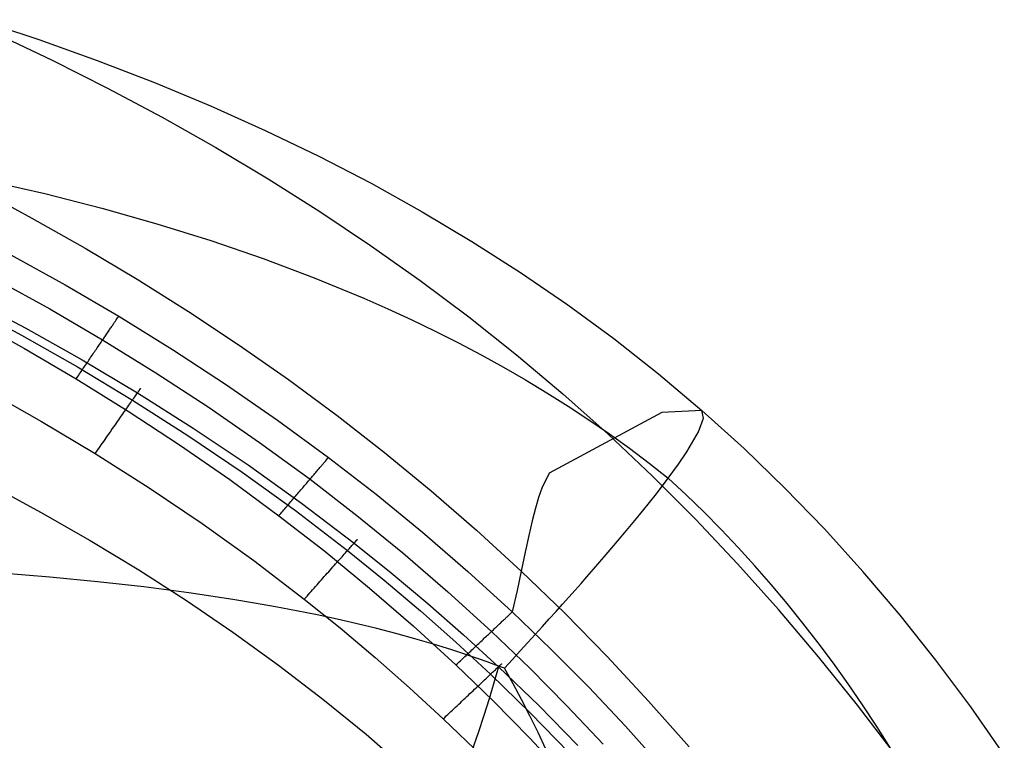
# Model space of a CAD drawing. Extents: x -353 to 1161, y -766 to 145.
# Tile 74 of 74: x 1046 to 1103, y 76 to 118. Entities that reach past the tile are written whole.
import ezdxf

# ---------------------------------------------------------------- set-up
doc = ezdxf.new("R2010")
doc.units = 0
doc.layers.add('DEFAULT', color=7, linetype='CONTINUOUS')

msp = doc.modelspace()

# ---------------------------------------------------------------- linework, layer by layer
at = {"layer": 'DEFAULT'}
for p, q in [((1043.242, 117.941, 420.777), (1046.736, 116.782, 422.911)), ((1044.202, 117.143, 252.593), (1047.509, 115.572, 253.327)), ((1046.736, 116.782, 422.911), (1050.161, 115.555, 424.99)), ((1047.509, 115.572, 253.327), (1050.762, 113.935, 254.045)), ((1050.161, 115.555, 424.99), (1053.515, 114.258, 427.016)), ((1050.762, 113.935, 254.045), (1053.961, 112.231, 254.749)), ((1053.515, 114.258, 427.016), (1056.799, 112.89, 428.988)), ((1056.799, 112.89, 428.988), (1060.01, 111.45, 430.908)), ((1053.961, 112.231, 254.749), (1057.104, 110.457, 255.436)), ((1060.01, 111.45, 430.908), (1063.15, 109.936, 432.775)), ((1057.104, 110.457, 255.436), (1060.19, 108.614, 256.107)), ((1063.15, 109.936, 432.775), (1066.217, 108.348, 434.592)), ((1060.19, 108.614, 256.107), (1063.219, 106.699, 256.76)), ((1043.159, 108.009, 91.409), (1046.326, 106.312, 91.409)), ((1043.691, 108.527, 500.947), (1047.096, 107.742, 503.407)), ((1066.217, 108.348, 434.592), (1069.21, 106.684, 436.357)), ((1047.096, 107.742, 503.407), (1050.42, 106.891, 505.768)), ((1050.42, 106.891, 505.768), (1053.661, 105.975, 508.026)), ((1046.326, 106.312, 91.409), (1049.443, 104.55, 91.409)), ((1063.219, 106.699, 256.76), (1066.189, 104.711, 257.396)), ((1069.21, 106.684, 436.357), (1072.13, 104.943, 438.073)), ((1053.661, 105.975, 508.026), (1056.82, 104.99, 510.18)), ((1049.443, 104.55, 91.409), (1052.507, 102.723, 91.409)), ((1056.82, 104.99, 510.18), (1059.894, 103.935, 512.228)), ((1066.189, 104.711, 257.396), (1069.099, 102.649, 258.014)), ((1072.13, 104.943, 438.073), (1074.976, 103.124, 439.74)), ((1045.094, 104.148, 80.23), (1048.278, 102.389, 80.252)), ((1059.894, 103.935, 512.228), (1062.884, 102.81, 514.167)), ((1062.884, 102.81, 514.167), (1065.787, 101.612, 515.995)), ((1074.976, 103.124, 439.74), (1077.747, 101.224, 441.358)), ((1044.224, 102.719, 77.291), (1047.373, 100.98, 77.298)), ((1048.278, 102.389, 80.252), (1051.419, 100.554, 80.274)), ((1052.507, 102.723, 91.409), (1055.517, 100.83, 91.409)), ((1069.099, 102.649, 258.014), (1071.948, 100.512, 258.612)), ((1042.619, 101.629, 68.229), (1045.967, 99.856, 68.257)), ((1065.787, 101.612, 515.995), (1067.207, 100.985, 516.867)), ((1042.384, 101.227, 73.624), (1045.713, 99.447, 73.636)), ((1077.747, 101.224, 441.358), (1080.444, 99.243, 442.929)), ((1047.373, 100.98, 77.298), (1050.478, 99.17, 77.305)), ((1051.317, 100.405, 79.657), (1051.355, 100.46, 79.862)), ((1051.355, 100.46, 79.862), (1051.389, 100.51, 80.068)), ((1051.389, 100.51, 80.068), (1051.419, 100.554, 80.274)), ((1051.419, 100.554, 80.274), (1054.578, 98.604, 80.298)), ((1055.517, 100.83, 91.409), (1058.473, 98.869, 91.409)), ((1067.207, 100.985, 516.867), (1068.604, 100.34, 517.711)), ((1071.948, 100.512, 258.612), (1074.735, 98.297, 259.191)), ((1042.8, 100.38, 76.166), (1045.886, 98.668, 76.166)), ((1050.941, 99.852, 78.287), (1050.974, 99.901, 78.379)), ((1050.974, 99.901, 78.379), (1051.007, 99.948, 78.472)), ((1051.007, 99.948, 78.472), (1051.038, 99.994, 78.566)), ((1051.038, 99.994, 78.566), (1051.068, 100.038, 78.661)), ((1051.068, 100.038, 78.661), (1051.097, 100.082, 78.757)), ((1051.097, 100.082, 78.757), (1051.126, 100.123, 78.854)), ((1051.126, 100.123, 78.854), (1051.153, 100.164, 78.952)), ((1051.153, 100.164, 78.952), (1051.179, 100.202, 79.051)), ((1051.179, 100.202, 79.051), (1051.229, 100.276, 79.251)), ((1051.229, 100.276, 79.251), (1051.275, 100.343, 79.453)), ((1051.275, 100.343, 79.453), (1051.317, 100.405, 79.657)), ((1068.604, 100.34, 517.711), (1069.98, 99.675, 518.526)), ((1045.713, 99.447, 73.636), (1048.996, 97.586, 73.648)), ((1045.967, 99.856, 68.257), (1049.269, 98.002, 68.285)), ((1050.563, 99.295, 77.451), (1050.604, 99.356, 77.527)), ((1050.604, 99.356, 77.527), (1050.645, 99.416, 77.605)), ((1050.645, 99.416, 77.605), (1050.685, 99.474, 77.685)), ((1050.685, 99.474, 77.685), (1050.724, 99.532, 77.766)), ((1050.724, 99.532, 77.766), (1050.762, 99.589, 77.849)), ((1050.762, 99.589, 77.849), (1050.8, 99.644, 77.934)), ((1050.8, 99.644, 77.934), (1050.837, 99.698, 78.02)), ((1050.837, 99.698, 78.02), (1050.872, 99.75, 78.108)), ((1050.872, 99.75, 78.108), (1050.907, 99.802, 78.197)), ((1050.907, 99.802, 78.197), (1050.941, 99.852, 78.287)), ((1069.98, 99.675, 518.526), (1071.334, 98.992, 519.313)), ((1050.161, 98.703, 76.858), (1050.208, 98.772, 76.915)), ((1050.208, 98.772, 76.915), (1050.254, 98.841, 76.975)), ((1050.254, 98.841, 76.975), (1050.3, 98.908, 77.037)), ((1050.3, 98.908, 77.037), (1050.345, 98.975, 77.101)), ((1050.345, 98.975, 77.101), (1050.39, 99.041, 77.167)), ((1050.39, 99.041, 77.167), (1050.434, 99.106, 77.235)), ((1050.434, 99.106, 77.235), (1050.478, 99.17, 77.305)), ((1050.478, 99.17, 77.305), (1050.521, 99.233, 77.377)), ((1050.478, 99.17, 77.305), (1053.6, 97.244, 77.312)), ((1050.521, 99.233, 77.377), (1050.563, 99.295, 77.451)), ((1058.473, 98.869, 91.409), (1061.374, 96.839, 91.409)), ((1071.334, 98.992, 519.313), (1072.666, 98.289, 520.07)), ((1080.444, 99.243, 442.929), (1083.066, 97.179, 444.453)), ((1045.886, 98.668, 76.166), (1048.926, 96.887, 76.166)), ((1049.772, 98.132, 76.48), (1049.822, 98.205, 76.519)), ((1049.822, 98.205, 76.519), (1049.871, 98.277, 76.56)), ((1049.871, 98.277, 76.56), (1049.92, 98.349, 76.604)), ((1049.92, 98.349, 76.604), (1049.969, 98.421, 76.65)), ((1049.969, 98.421, 76.65), (1050.018, 98.493, 76.699)), ((1050.018, 98.493, 76.699), (1050.066, 98.563, 76.749)), ((1050.066, 98.563, 76.749), (1050.114, 98.634, 76.802)), ((1050.114, 98.634, 76.802), (1050.161, 98.703, 76.858)), ((1054.578, 98.604, 80.298), (1057.684, 96.574, 80.322)), ((1072.666, 98.289, 520.07), (1073.975, 97.567, 520.797)), ((1074.735, 98.297, 259.191), (1077.459, 96.005, 259.75)), ((1048.996, 97.586, 73.648), (1052.227, 95.642, 73.661)), ((1049.269, 98.002, 68.285), (1052.521, 96.064, 68.313)), ((1049.372, 97.542, 76.251), (1049.422, 97.616, 76.272)), ((1049.422, 97.616, 76.272), (1049.472, 97.69, 76.295)), ((1049.472, 97.69, 76.295), (1049.522, 97.764, 76.32)), ((1049.522, 97.764, 76.32), (1049.573, 97.838, 76.347)), ((1049.573, 97.838, 76.347), (1049.623, 97.911, 76.377)), ((1049.623, 97.911, 76.377), (1049.673, 97.985, 76.409)), ((1049.673, 97.985, 76.409), (1049.723, 98.058, 76.443)), ((1049.723, 98.058, 76.443), (1049.772, 98.132, 76.48)), ((1048.975, 96.958, 76.167), (1049.024, 97.03, 76.17)), ((1049.024, 97.03, 76.17), (1049.073, 97.102, 76.175)), ((1049.073, 97.102, 76.175), (1049.123, 97.175, 76.182)), ((1049.123, 97.175, 76.182), (1049.172, 97.248, 76.192)), ((1049.172, 97.248, 76.192), (1049.222, 97.321, 76.203)), ((1049.222, 97.321, 76.203), (1049.272, 97.395, 76.217)), ((1049.272, 97.395, 76.217), (1049.322, 97.468, 76.233)), ((1049.322, 97.468, 76.233), (1049.372, 97.542, 76.251)), ((1053.6, 97.244, 77.312), (1056.67, 95.241, 77.32)), ((1073.975, 97.567, 520.797), (1075.263, 96.824, 521.496)), ((1083.066, 97.179, 444.453), (1085.613, 95.032, 445.932)), ((1048.926, 96.887, 76.166), (1048.975, 96.958, 76.167)), ((1048.926, 96.887, 76.166), (1051.982, 94.993, 76.166)), ((1057.684, 96.574, 80.322), (1060.733, 94.465, 80.347)), ((1061.374, 96.839, 91.409), (1064.219, 94.739, 91.409)), ((1075.263, 96.824, 521.496), (1076.527, 96.063, 522.164)), ((1043.703, 96.197, 76.166), (1046.9, 94.392, 76.166)), ((1052.321, 95.777, 73.341), (1052.364, 95.839, 73.176)), ((1052.364, 95.839, 73.176), (1052.405, 95.898, 73.009)), ((1052.405, 95.898, 73.009), (1052.443, 95.952, 72.839)), ((1052.443, 95.952, 72.839), (1052.478, 96.003, 72.667)), ((1052.478, 96.003, 72.667), (1052.511, 96.05, 72.493)), ((1052.511, 96.05, 72.493), (1052.541, 96.094, 72.318)), ((1052.544, 96.098, 68.454), (1052.521, 96.064, 68.313)), ((1052.521, 96.064, 68.313), (1055.791, 93.995, 68.343)), ((1052.541, 96.094, 72.318), (1052.568, 96.133, 72.141)), ((1052.566, 96.13, 68.598), (1052.544, 96.098, 68.454)), ((1052.587, 96.16, 68.745), (1052.566, 96.13, 68.598)), ((1052.568, 96.133, 72.141), (1052.593, 96.168, 71.964)), ((1052.606, 96.188, 68.895), (1052.587, 96.16, 68.745)), ((1052.593, 96.168, 71.964), (1052.615, 96.2, 71.785)), ((1052.624, 96.213, 69.049), (1052.606, 96.188, 68.895)), ((1052.615, 96.2, 71.785), (1052.634, 96.227, 71.607)), ((1052.64, 96.235, 69.205), (1052.624, 96.213, 69.049)), ((1052.634, 96.227, 71.607), (1052.65, 96.251, 71.428)), ((1052.654, 96.255, 69.363), (1052.64, 96.235, 69.205)), ((1052.65, 96.251, 71.428), (1052.664, 96.271, 71.249)), ((1052.666, 96.273, 69.525), (1052.654, 96.255, 69.363)), ((1052.664, 96.271, 71.249), (1052.675, 96.287, 71.071)), ((1052.676, 96.287, 69.689), (1052.666, 96.273, 69.525)), ((1052.675, 96.287, 71.071), (1052.684, 96.299, 70.893)), ((1052.684, 96.299, 69.855), (1052.676, 96.287, 69.689)), ((1052.684, 96.299, 70.893), (1052.69, 96.307, 70.717)), ((1052.69, 96.307, 70.024), (1052.684, 96.299, 69.855)), ((1052.69, 96.307, 70.717), (1052.693, 96.313, 70.541)), ((1052.693, 96.312, 70.195), (1052.69, 96.307, 70.024)), ((1052.693, 96.313, 70.541), (1052.694, 96.314, 70.367)), ((1052.694, 96.314, 70.367), (1052.693, 96.312, 70.195)), ((1076.527, 96.063, 522.164), (1077.77, 95.281, 522.802)), ((1077.459, 96.005, 259.75), (1080.118, 93.633, 260.288)), ((1051.953, 95.248, 74.394), (1052.012, 95.333, 74.256)), ((1052.012, 95.333, 74.256), (1052.069, 95.415, 74.113)), ((1052.069, 95.415, 74.113), (1052.124, 95.494, 73.967)), ((1052.124, 95.494, 73.967), (1052.176, 95.57, 73.816)), ((1052.176, 95.57, 73.816), (1052.227, 95.642, 73.661)), ((1052.227, 95.642, 73.661), (1052.275, 95.711, 73.502)), ((1052.227, 95.642, 73.661), (1055.476, 93.568, 73.674)), ((1052.275, 95.711, 73.502), (1052.321, 95.777, 73.341)), ((1077.77, 95.281, 522.802), (1078.99, 94.478, 523.41)), ((1051.494, 94.589, 75.224), (1051.564, 94.689, 75.121)), ((1051.564, 94.689, 75.121), (1051.632, 94.787, 75.013)), ((1051.632, 94.787, 75.013), (1051.699, 94.884, 74.899)), ((1051.699, 94.884, 74.899), (1051.765, 94.978, 74.781)), ((1051.765, 94.978, 74.781), (1051.829, 95.071, 74.657)), ((1051.829, 95.071, 74.657), (1051.892, 95.161, 74.528)), ((1051.892, 95.161, 74.528), (1051.953, 95.248, 74.394)), ((1051.982, 94.993, 76.166), (1054.984, 93.025, 76.166)), ((1056.67, 95.241, 77.32), (1059.683, 93.161, 77.328)), ((1064.219, 94.739, 91.409), (1067.007, 92.568, 91.409)), ((1083.273, 94.921, 349.15), (1076.662, 91.359, 148.707)), ((1085.613, 95.032, 445.932), (1083.273, 94.921, 349.15)), ((1085.712, 94.582, 468.502), (1085.613, 95.032, 445.932)), ((1088.084, 92.799, 447.366), (1085.613, 95.032, 445.932)), ((1046.9, 94.392, 76.166), (1050.046, 92.508, 76.166)), ((1051.133, 94.071, 75.655), (1051.207, 94.176, 75.58)), ((1051.207, 94.176, 75.58), (1051.28, 94.281, 75.499)), ((1051.28, 94.281, 75.499), (1051.352, 94.385, 75.413)), ((1051.352, 94.385, 75.413), (1051.423, 94.487, 75.321)), ((1051.423, 94.487, 75.321), (1051.494, 94.589, 75.224)), ((1060.733, 94.465, 80.347), (1063.722, 92.277, 80.372)), ((1078.99, 94.478, 523.41), (1080.187, 93.656, 523.987)), ((1085.417, 93.772, 489.255), (1085.712, 94.582, 468.502)), ((1050.689, 93.432, 75.993), (1050.763, 93.539, 75.95)), ((1050.763, 93.539, 75.95), (1050.837, 93.645, 75.901)), ((1050.837, 93.645, 75.901), (1050.874, 93.698, 75.875)), ((1050.874, 93.698, 75.875), (1050.912, 93.752, 75.848)), ((1050.912, 93.752, 75.848), (1050.949, 93.805, 75.819)), ((1050.949, 93.805, 75.819), (1050.986, 93.858, 75.789)), ((1050.986, 93.858, 75.789), (1051.06, 93.965, 75.725)), ((1051.06, 93.965, 75.725), (1051.133, 94.071, 75.655)), ((1055.476, 93.568, 73.674), (1058.662, 91.406, 73.687)), ((1055.791, 93.995, 68.343), (1059.001, 91.837, 68.373)), ((1082.713, 91.181, 260.805), (1080.118, 93.633, 260.288)), ((1080.187, 93.656, 523.987), (1081.362, 92.812, 524.533)), ((1084.728, 92.6, 508.249), (1085.417, 93.772, 489.255)), ((1050.325, 92.909, 76.134), (1050.397, 93.012, 76.115)), ((1050.397, 93.012, 76.115), (1050.469, 93.116, 76.091)), ((1050.469, 93.116, 76.091), (1050.542, 93.221, 76.063)), ((1050.542, 93.221, 76.063), (1050.616, 93.326, 76.03)), ((1050.616, 93.326, 76.03), (1050.689, 93.432, 75.993)), ((1054.984, 93.025, 76.166), (1057.928, 90.982, 76.166)), ((1059.683, 93.161, 77.328), (1062.636, 91.002, 77.336)), ((1050.046, 92.508, 76.166), (1050.114, 92.606, 76.164)), ((1050.046, 92.508, 76.166), (1053.206, 90.498, 76.166)), ((1050.114, 92.606, 76.164), (1050.184, 92.706, 76.158)), ((1050.184, 92.706, 76.158), (1050.254, 92.807, 76.148)), ((1050.254, 92.807, 76.148), (1050.325, 92.909, 76.134)), ((1067.007, 92.568, 91.409), (1069.736, 90.325, 91.409)), ((1081.362, 92.812, 524.533), (1082.514, 91.948, 525.049)), ((1084.235, 91.877, 517.102), (1084.728, 92.6, 508.249)), ((1090.48, 90.482, 448.757), (1088.084, 92.799, 447.366)), ((1059.001, 91.837, 68.373), (1062.145, 89.591, 68.403)), ((1063.288, 91.768, 78.629), (1063.323, 91.809, 78.726)), ((1063.323, 91.809, 78.726), (1063.357, 91.848, 78.824)), ((1063.357, 91.848, 78.824), (1063.39, 91.887, 78.924)), ((1063.39, 91.887, 78.924), (1063.421, 91.924, 79.024)), ((1063.421, 91.924, 79.024), (1063.451, 91.959, 79.125)), ((1063.451, 91.959, 79.125), (1063.48, 91.993, 79.227)), ((1063.48, 91.993, 79.227), (1063.508, 92.026, 79.329)), ((1063.508, 92.026, 79.329), (1063.561, 92.087, 79.535)), ((1063.561, 92.087, 79.535), (1063.608, 92.143, 79.743)), ((1063.608, 92.143, 79.743), (1063.651, 92.193, 79.953)), ((1063.651, 92.193, 79.953), (1063.689, 92.238, 80.162)), ((1063.689, 92.238, 80.162), (1063.722, 92.277, 80.372)), ((1063.722, 92.277, 80.372), (1066.51, 90.118, 80.397)), ((1082.514, 91.948, 525.049), (1083.643, 91.063, 525.533)), ((1083.643, 91.063, 525.533), (1084.235, 91.877, 517.102)), ((1058.662, 91.406, 73.687), (1061.783, 89.157, 73.7)), ((1062.784, 91.176, 77.564), (1062.831, 91.232, 77.644)), ((1062.831, 91.232, 77.644), (1062.878, 91.286, 77.726)), ((1062.878, 91.286, 77.726), (1062.924, 91.34, 77.809)), ((1062.924, 91.34, 77.809), (1062.968, 91.392, 77.894)), ((1062.968, 91.392, 77.894), (1063.012, 91.444, 77.981)), ((1063.012, 91.444, 77.981), (1063.055, 91.494, 78.069)), ((1063.055, 91.494, 78.069), (1063.096, 91.543, 78.159)), ((1063.096, 91.543, 78.159), (1063.137, 91.59, 78.25)), ((1063.137, 91.59, 78.25), (1063.176, 91.637, 78.343)), ((1063.176, 91.637, 78.343), (1063.215, 91.682, 78.437)), ((1063.215, 91.682, 78.437), (1063.252, 91.725, 78.532)), ((1063.252, 91.725, 78.532), (1063.288, 91.768, 78.629)), ((1076.662, 91.359, 148.707), (1076.23, 90.483, 131.414)), ((1043.853, 90.679, 45.599), (1046.831, 89.077, 45.63)), ((1057.928, 90.982, 76.166), (1060.812, 88.863, 76.166)), ((1062.319, 90.631, 76.935), (1062.373, 90.695, 76.996)), ((1062.373, 90.695, 76.996), (1062.427, 90.758, 77.06)), ((1062.427, 90.758, 77.06), (1062.48, 90.82, 77.126)), ((1062.48, 90.82, 77.126), (1062.533, 90.882, 77.194)), ((1062.533, 90.882, 77.194), (1062.585, 90.942, 77.264)), ((1062.585, 90.942, 77.264), (1062.636, 91.002, 77.336)), ((1062.636, 91.002, 77.336), (1062.686, 91.061, 77.41)), ((1062.636, 91.002, 77.336), (1065.39, 88.874, 77.343)), ((1062.686, 91.061, 77.41), (1062.735, 91.119, 77.486)), ((1062.735, 91.119, 77.486), (1062.784, 91.176, 77.564)), ((1085.243, 88.649, 261.302), (1082.713, 91.181, 260.805)), ((1082.947, 90.153, 533.541), (1083.643, 91.063, 525.533)), ((1084.696, 90.083, 526.673), (1083.643, 91.063, 525.533)), ((1053.206, 90.498, 76.166), (1056.305, 88.405, 76.166)), ((1061.807, 90.031, 76.488), (1061.866, 90.099, 76.528)), ((1061.866, 90.099, 76.528), (1061.924, 90.167, 76.571)), ((1061.924, 90.167, 76.571), (1061.981, 90.235, 76.616)), ((1061.981, 90.235, 76.616), (1062.039, 90.302, 76.663)), ((1062.039, 90.302, 76.663), (1062.096, 90.369, 76.713)), ((1062.096, 90.369, 76.713), (1062.152, 90.435, 76.765)), ((1062.152, 90.435, 76.765), (1062.208, 90.501, 76.819)), ((1062.208, 90.501, 76.819), (1062.264, 90.566, 76.876)), ((1062.264, 90.566, 76.876), (1062.319, 90.631, 76.935)), ((1066.51, 90.118, 80.397), (1069.237, 87.889, 80.422)), ((1069.736, 90.325, 91.409), (1072.407, 88.008, 91.409)), ((1076.23, 90.483, 131.414), (1076.038, 89.935, 123.775)), ((1082.137, 89.135, 541.101), (1082.947, 90.153, 533.541)), ((1085.731, 89.08, 527.786), (1084.696, 90.083, 526.673)), ((1092.803, 88.082, 450.104), (1090.48, 90.482, 448.757)), ((1061.336, 89.478, 76.253), (1061.395, 89.547, 76.274)), ((1061.395, 89.547, 76.274), (1061.454, 89.616, 76.298)), ((1061.454, 89.616, 76.298), (1061.513, 89.686, 76.324)), ((1061.513, 89.686, 76.324), (1061.572, 89.755, 76.352)), ((1061.572, 89.755, 76.352), (1061.631, 89.824, 76.382)), ((1061.631, 89.824, 76.382), (1061.69, 89.893, 76.415)), ((1061.69, 89.893, 76.415), (1061.749, 89.962, 76.45)), ((1061.749, 89.962, 76.45), (1061.807, 90.031, 76.488)), ((1062.145, 89.591, 68.403), (1065.22, 87.256, 68.434)), ((1076.038, 89.935, 123.775), (1075.852, 89.297, 116.665)), ((1046.831, 89.077, 45.63), (1049.747, 87.412, 45.661)), ((1060.812, 88.863, 76.166), (1060.869, 88.931, 76.167)), ((1060.869, 88.931, 76.167), (1060.927, 88.998, 76.17)), ((1060.927, 88.998, 76.17), (1060.985, 89.066, 76.175)), ((1060.985, 89.066, 76.175), (1061.043, 89.134, 76.183)), ((1061.043, 89.134, 76.183), (1061.101, 89.202, 76.192)), ((1061.101, 89.202, 76.192), (1061.16, 89.271, 76.204)), ((1061.16, 89.271, 76.204), (1061.218, 89.34, 76.218)), ((1061.218, 89.34, 76.218), (1061.277, 89.409, 76.235)), ((1061.277, 89.409, 76.235), (1061.336, 89.478, 76.253)), ((1061.783, 89.157, 73.7), (1064.832, 86.82, 73.714)), ((1075.852, 89.297, 116.665), (1075.665, 88.558, 109.98)), ((1081.684, 88.581, 544.702), (1082.137, 89.135, 541.101)), ((1086.746, 88.054, 528.873), (1085.731, 89.08, 527.786)), ((1056.305, 88.405, 76.166), (1059.337, 86.228, 76.166)), ((1060.812, 88.863, 76.166), (1063.5, 86.775, 76.166)), ((1065.39, 88.874, 77.343), (1068.083, 86.675, 77.351)), ((1075.665, 88.558, 109.98), (1075.468, 87.706, 103.613)), ((1081.197, 87.994, 548.178), (1081.684, 88.581, 544.702)), ((1087.71, 86.039, 261.778), (1085.243, 88.649, 261.302)), ((1069.237, 87.889, 80.422), (1071.899, 85.589, 80.447)), ((1072.407, 88.008, 91.409), (1075.017, 85.616, 91.409)), ((1080.673, 87.372, 551.525), (1081.197, 87.994, 548.178)), ((1087.741, 87.004, 529.934), (1086.746, 88.054, 528.873)), ((1095.052, 85.598, 451.406), (1092.803, 88.082, 450.104)), ((1049.747, 87.412, 45.661), (1052.6, 85.683, 45.69)), ((1065.129, 87.154, 72.74), (1065.168, 87.198, 72.57)), ((1065.168, 87.198, 72.57), (1065.204, 87.238, 72.398)), ((1065.204, 87.238, 72.398), (1065.237, 87.275, 72.224)), ((1065.245, 87.285, 68.575), (1065.22, 87.256, 68.434)), ((1065.22, 87.256, 68.434), (1067.398, 85.51, 68.457)), ((1065.237, 87.275, 72.224), (1065.267, 87.309, 72.05)), ((1065.269, 87.312, 68.719), (1065.245, 87.285, 68.575)), ((1065.267, 87.309, 72.05), (1065.293, 87.339, 71.874)), ((1065.292, 87.337, 68.866), (1065.269, 87.312, 68.719)), ((1065.312, 87.36, 69.015), (1065.292, 87.337, 68.866)), ((1065.293, 87.339, 71.874), (1065.317, 87.366, 71.698)), ((1065.331, 87.381, 69.168), (1065.312, 87.36, 69.015)), ((1065.317, 87.366, 71.698), (1065.338, 87.389, 71.522)), ((1065.347, 87.4, 69.323), (1065.331, 87.381, 69.168)), ((1065.338, 87.389, 71.522), (1065.355, 87.409, 71.346)), ((1065.362, 87.416, 69.481), (1065.347, 87.4, 69.323)), ((1065.355, 87.409, 71.346), (1065.37, 87.425, 71.171)), ((1065.374, 87.43, 69.642), (1065.362, 87.416, 69.481)), ((1065.37, 87.425, 71.171), (1065.381, 87.438, 70.996)), ((1065.384, 87.441, 69.805), (1065.374, 87.43, 69.642)), ((1065.381, 87.438, 70.996), (1065.39, 87.448, 70.821)), ((1065.391, 87.449, 69.97), (1065.384, 87.441, 69.805)), ((1065.39, 87.448, 70.821), (1065.396, 87.454, 70.648)), ((1065.396, 87.455, 70.137), (1065.391, 87.449, 69.97)), ((1065.396, 87.454, 70.648), (1065.399, 87.458, 70.476)), ((1065.399, 87.458, 70.305), (1065.396, 87.455, 70.137)), ((1065.399, 87.458, 70.476), (1065.399, 87.458, 70.305)), ((1075.468, 87.706, 103.613), (1075.255, 86.729, 97.458)), ((1080.111, 86.714, 554.737), (1080.673, 87.372, 551.525)), ((1063.5, 86.775, 76.166), (1066.128, 84.62, 76.166)), ((1064.58, 86.536, 74.296), (1064.647, 86.611, 74.157)), ((1064.647, 86.611, 74.157), (1064.711, 86.683, 74.013)), ((1064.711, 86.683, 74.013), (1064.773, 86.753, 73.865)), ((1064.773, 86.753, 73.865), (1064.832, 86.82, 73.714)), ((1064.832, 86.82, 73.714), (1064.889, 86.883, 73.559)), ((1064.832, 86.82, 73.714), (1066.993, 85.073, 73.723)), ((1064.889, 86.883, 73.559), (1064.943, 86.944, 73.4)), ((1064.943, 86.944, 73.4), (1064.993, 87.001, 73.239)), ((1064.993, 87.001, 73.239), (1065.042, 87.055, 73.075)), ((1065.042, 87.055, 73.075), (1065.087, 87.106, 72.909)), ((1065.087, 87.106, 72.909), (1065.129, 87.154, 72.74)), ((1068.083, 86.675, 77.351), (1070.712, 84.407, 77.359)), ((1075.255, 86.729, 97.458), (1075.017, 85.616, 91.409)), ((1079.509, 86.017, 557.811), (1080.111, 86.714, 554.737)), ((1088.718, 85.93, 530.97), (1087.741, 87.004, 529.934)), ((1059.337, 86.228, 76.166), (1062.299, 83.967, 76.166)), ((1064.059, 85.949, 75.142), (1064.139, 86.038, 75.037)), ((1064.139, 86.038, 75.037), (1064.217, 86.126, 74.925)), ((1064.217, 86.126, 74.925), (1064.293, 86.212, 74.809)), ((1064.293, 86.212, 74.809), (1064.368, 86.297, 74.688)), ((1064.368, 86.297, 74.688), (1064.441, 86.379, 74.562)), ((1064.441, 86.379, 74.562), (1064.512, 86.459, 74.432)), ((1064.512, 86.459, 74.432), (1064.58, 86.536, 74.296)), ((1090.114, 83.353, 262.233), (1087.71, 86.039, 261.778)), ((1047.385, 85.264, 561.97), (1044.529, 85.498, 560.007)), ((1052.6, 85.683, 45.69), (1055.391, 83.889, 45.718)), ((1063.56, 85.387, 75.665), (1063.645, 85.483, 75.591)), ((1063.645, 85.483, 75.591), (1063.73, 85.578, 75.512)), ((1063.73, 85.578, 75.512), (1063.814, 85.672, 75.428)), ((1063.814, 85.672, 75.428), (1063.897, 85.766, 75.338)), ((1063.897, 85.766, 75.338), (1063.978, 85.858, 75.243)), ((1063.978, 85.858, 75.243), (1064.059, 85.949, 75.142)), ((1067.398, 85.51, 68.457), (1069.537, 83.719, 68.479)), ((1071.899, 85.589, 80.447), (1074.494, 83.22, 80.473)), ((1075.017, 85.616, 91.409), (1074.774, 84.478, 85.93)), ((1077.567, 83.149, 91.409), (1075.017, 85.616, 91.409)), ((1078.865, 85.28, 560.74), (1079.509, 86.017, 557.811)), ((1089.675, 84.833, 531.979), (1088.718, 85.93, 530.97)), ((1097.23, 83.032, 452.662), (1095.052, 85.598, 451.406)), ((1050.172, 84.993, 563.818), (1047.385, 85.264, 561.97)), ((1052.89, 84.686, 565.548), (1050.172, 84.993, 563.818)), ((1063.046, 84.807, 75.996), (1063.131, 84.904, 75.953)), ((1063.131, 84.904, 75.953), (1063.217, 85.001, 75.906)), ((1063.217, 85.001, 75.906), (1063.303, 85.097, 75.854)), ((1063.303, 85.097, 75.854), (1063.389, 85.194, 75.796)), ((1063.389, 85.194, 75.796), (1063.475, 85.291, 75.733)), ((1063.475, 85.291, 75.733), (1063.56, 85.387, 75.665)), ((1066.993, 85.073, 73.723), (1069.112, 83.282, 73.733)), ((1078.178, 84.501, 563.519), (1078.527, 84.896, 562.148)), ((1078.527, 84.896, 562.148), (1078.865, 85.28, 560.74)), ((1055.538, 84.339, 567.155), (1052.89, 84.686, 565.548)), ((1058.114, 83.951, 568.634), (1055.538, 84.339, 567.155)), ((1062.541, 84.239, 76.148), (1062.624, 84.332, 76.134)), ((1062.624, 84.332, 76.134), (1062.707, 84.426, 76.116)), ((1062.707, 84.426, 76.116), (1062.791, 84.52, 76.093)), ((1062.791, 84.52, 76.093), (1062.875, 84.615, 76.065)), ((1062.875, 84.615, 76.065), (1062.96, 84.711, 76.033)), ((1062.96, 84.711, 76.033), (1063.046, 84.807, 75.996)), ((1066.128, 84.62, 76.166), (1068.692, 82.398, 76.166)), ((1070.712, 84.407, 77.359), (1073.274, 82.072, 77.367)), ((1074.774, 84.478, 85.93), (1074.494, 83.22, 80.473)), ((1077.817, 84.095, 564.851), (1078.178, 84.501, 563.519)), ((1090.614, 83.713, 532.963), (1089.675, 84.833, 531.979)), ((1055.391, 83.889, 45.718), (1058.118, 82.03, 45.744)), ((1059.374, 83.741, 569.323), (1058.114, 83.951, 568.634)), ((1060.617, 83.52, 569.979), (1059.374, 83.741, 569.323)), ((1062.299, 83.967, 76.166), (1062.379, 84.056, 76.164)), ((1062.299, 83.967, 76.166), (1064.398, 82.278, 76.166)), ((1062.379, 84.056, 76.164), (1062.46, 84.147, 76.158)), ((1062.46, 84.147, 76.158), (1062.541, 84.239, 76.148)), ((1069.537, 83.719, 68.479), (1071.633, 81.883, 68.502)), ((1077.445, 83.678, 566.144), (1077.817, 84.095, 564.851)), ((1091.534, 82.57, 533.922), (1090.614, 83.713, 532.963)), ((1061.841, 83.287, 570.601), (1060.617, 83.52, 569.979)), ((1063.046, 83.043, 571.187), (1061.841, 83.287, 570.601)), ((1069.112, 83.282, 73.733), (1071.19, 81.447, 73.743)), ((1074.369, 83.103, 79.832), (1074.416, 83.147, 80.046)), ((1074.416, 83.147, 80.046), (1074.458, 83.186, 80.259)), ((1074.458, 83.186, 80.259), (1074.494, 83.22, 80.473)), ((1074.494, 83.22, 80.473), (1076.764, 81.036, 80.495)), ((1076.666, 82.81, 568.609), (1077.062, 83.25, 567.397)), ((1077.062, 83.25, 567.397), (1077.445, 83.678, 566.144)), ((1080.057, 80.608, 91.409), (1077.567, 83.149, 91.409)), ((1092.457, 80.592, 262.669), (1090.114, 83.353, 262.233)), ((1064.232, 82.787, 571.738), (1063.046, 83.043, 571.187)), ((1065.4, 82.52, 572.253), (1064.232, 82.787, 571.738)), ((1073.75, 82.52, 78.12), (1073.797, 82.564, 78.212)), ((1073.797, 82.564, 78.212), (1073.843, 82.608, 78.306)), ((1073.843, 82.608, 78.306), (1073.887, 82.65, 78.401)), ((1073.887, 82.65, 78.401), (1073.931, 82.69, 78.497)), ((1073.931, 82.69, 78.497), (1073.973, 82.73, 78.595)), ((1073.973, 82.73, 78.595), (1074.013, 82.768, 78.693)), ((1074.013, 82.768, 78.693), (1074.053, 82.805, 78.793)), ((1074.053, 82.805, 78.793), (1074.09, 82.841, 78.894)), ((1074.09, 82.841, 78.894), (1074.127, 82.875, 78.995)), ((1074.127, 82.875, 78.995), (1074.162, 82.908, 79.098)), ((1074.162, 82.908, 79.098), (1074.196, 82.94, 79.201)), ((1074.196, 82.94, 79.201), (1074.228, 82.97, 79.305)), ((1074.228, 82.97, 79.305), (1074.259, 83, 79.41)), ((1074.259, 83, 79.41), (1074.317, 83.054, 79.62)), ((1074.317, 83.054, 79.62), (1074.369, 83.103, 79.832)), ((1076.258, 82.359, 569.78), (1076.666, 82.81, 568.609)), ((1092.436, 81.404, 534.856), (1091.534, 82.57, 533.922)), ((1099.338, 80.384, 453.871), (1097.23, 83.032, 452.662)), ((1058.118, 82.03, 45.744), (1060.782, 80.104, 45.766)), ((1064.398, 82.278, 76.166), (1066.456, 80.546, 76.166)), ((1066.548, 82.24, 572.731), (1065.4, 82.52, 572.253)), ((1067.677, 81.947, 573.171), (1066.548, 82.24, 572.731)), ((1068.692, 82.398, 76.166), (1071.19, 80.11, 76.166)), ((1073.157, 81.962, 77.221), (1073.216, 82.017, 77.293)), ((1073.216, 82.017, 77.293), (1073.274, 82.072, 77.367)), ((1073.274, 82.072, 77.367), (1073.331, 82.126, 77.443)), ((1073.274, 82.072, 77.367), (1075.517, 79.918, 77.374)), ((1073.331, 82.126, 77.443), (1073.387, 82.179, 77.522)), ((1073.387, 82.179, 77.522), (1073.443, 82.231, 77.602)), ((1073.443, 82.231, 77.602), (1073.497, 82.282, 77.684)), ((1073.497, 82.282, 77.684), (1073.55, 82.331, 77.768)), ((1073.55, 82.331, 77.768), (1073.601, 82.38, 77.853)), ((1073.601, 82.38, 77.853), (1073.652, 82.428, 77.941)), ((1073.652, 82.428, 77.941), (1073.702, 82.475, 78.03)), ((1073.702, 82.475, 78.03), (1073.75, 82.52, 78.12)), ((1075.838, 81.895, 570.909), (1076.258, 82.359, 569.78)), ((1068.786, 81.642, 573.573), (1067.677, 81.947, 573.171)), ((1069.875, 81.324, 573.937), (1068.786, 81.642, 573.573)), ((1071.19, 81.447, 73.743), (1073.222, 79.567, 73.753)), ((1071.633, 81.883, 68.502), (1073.685, 80.002, 68.525)), ((1072.527, 81.369, 76.628), (1072.593, 81.431, 76.676)), ((1072.593, 81.431, 76.676), (1072.658, 81.492, 76.727)), ((1072.658, 81.492, 76.727), (1072.723, 81.553, 76.781)), ((1072.723, 81.553, 76.781), (1072.787, 81.613, 76.837)), ((1072.787, 81.613, 76.837), (1072.85, 81.673, 76.895)), ((1072.85, 81.673, 76.895), (1072.913, 81.732, 76.956)), ((1072.913, 81.732, 76.956), (1072.975, 81.791, 77.019)), ((1072.975, 81.791, 77.019), (1073.037, 81.849, 77.084)), ((1073.037, 81.849, 77.084), (1073.097, 81.906, 77.152)), ((1073.097, 81.906, 77.152), (1073.157, 81.962, 77.221)), ((1074.96, 80.931, 573.039), (1075.405, 81.419, 571.996)), ((1075.405, 81.419, 571.996), (1075.838, 81.895, 570.909)), ((1093.32, 80.216, 535.765), (1092.436, 81.404, 534.856)), ((1070.944, 80.992, 574.261), (1069.875, 81.324, 573.937)), ((1071.471, 80.821, 574.409), (1070.944, 80.992, 574.261)), ((1071.924, 80.801, 76.301), (1071.992, 80.865, 76.328)), ((1071.992, 80.865, 76.328), (1072.059, 80.928, 76.356)), ((1072.059, 80.928, 76.356), (1072.127, 80.992, 76.388)), ((1072.127, 80.992, 76.388), (1072.194, 81.055, 76.422)), ((1072.194, 81.055, 76.422), (1072.261, 81.119, 76.458)), ((1072.261, 81.119, 76.458), (1072.328, 81.182, 76.497)), ((1072.328, 81.182, 76.497), (1072.395, 81.244, 76.538)), ((1072.395, 81.244, 76.538), (1072.461, 81.307, 76.582)), ((1072.461, 81.307, 76.582), (1072.527, 81.369, 76.628)), ((1074.501, 80.43, 574.038), (1074.96, 80.931, 573.039)), ((1076.764, 81.036, 80.495), (1078.975, 78.802, 80.517)), ((1066.456, 80.546, 76.166), (1068.473, 78.771, 76.166)), ((1071.321, 80.233, 76.17), (1071.387, 80.295, 76.176)), ((1071.387, 80.295, 76.176), (1071.454, 80.358, 76.183)), ((1071.454, 80.358, 76.183), (1071.52, 80.421, 76.193)), ((1071.993, 80.647, 574.546), (1071.471, 80.821, 574.409)), ((1071.52, 80.421, 76.193), (1071.587, 80.484, 76.205)), ((1071.587, 80.484, 76.205), (1071.654, 80.547, 76.22)), ((1071.654, 80.547, 76.22), (1071.722, 80.61, 76.236)), ((1071.722, 80.61, 76.236), (1071.789, 80.674, 76.256)), ((1071.789, 80.674, 76.256), (1071.857, 80.737, 76.277)), ((1071.857, 80.737, 76.277), (1071.924, 80.801, 76.301)), ((1072.51, 80.47, 574.673), (1071.993, 80.647, 574.546)), ((1073.022, 80.289, 574.79), (1072.51, 80.47, 574.673)), ((1073.528, 80.105, 574.897), (1073.022, 80.289, 574.79)), ((1074.267, 80.175, 574.521), (1074.501, 80.43, 574.038)), ((1082.487, 77.993, 91.409), (1080.057, 80.608, 91.409)), ((1094.739, 77.756, 263.086), (1092.457, 80.592, 262.669)), ((1101.376, 77.653, 455.033), (1099.338, 80.384, 453.871)), ((1060.782, 80.104, 45.766), (1063.383, 78.111, 45.785)), ((1071.19, 80.11, 76.166), (1071.255, 80.171, 76.167)), ((1071.19, 80.11, 76.166), (1073.376, 78, 76.166)), ((1071.255, 80.171, 76.167), (1071.321, 80.233, 76.17)), ((1073.685, 80.002, 68.525), (1073.14, 78.132, 62.555)), ((1073.285, 79.626, 73.6), (1073.345, 79.682, 73.444)), ((1073.345, 79.682, 73.444), (1073.401, 79.735, 73.286)), ((1073.401, 79.735, 73.286), (1073.454, 79.786, 73.124)), ((1073.454, 79.786, 73.124), (1073.505, 79.833, 72.96)), ((1073.505, 79.833, 72.96), (1073.552, 79.877, 72.794)), ((1074.03, 79.917, 574.993), (1073.528, 80.105, 574.897)), ((1073.552, 79.877, 72.794), (1073.595, 79.918, 72.626)), ((1073.595, 79.918, 72.626), (1073.636, 79.956, 72.456)), ((1073.636, 79.956, 72.456), (1073.673, 79.991, 72.285)), ((1073.673, 79.991, 72.285), (1073.706, 80.023, 72.113)), ((1073.711, 80.028, 68.665), (1073.685, 80.002, 68.525)), ((1073.685, 80.002, 68.525), (1076.048, 77.727, 68.551)), ((1073.706, 80.023, 72.113), (1073.737, 80.052, 71.94)), ((1073.736, 80.051, 68.809), (1073.711, 80.028, 68.665)), ((1073.76, 80.073, 68.956), (1073.736, 80.051, 68.809)), ((1073.737, 80.052, 71.94), (1073.764, 80.077, 71.766)), ((1073.781, 80.093, 69.105), (1073.76, 80.073, 68.956)), ((1073.764, 80.077, 71.766), (1073.788, 80.1, 71.592)), ((1073.8, 80.111, 69.257), (1073.781, 80.093, 69.105)), ((1073.788, 80.1, 71.592), (1073.808, 80.119, 71.419)), ((1073.816, 80.126, 69.412), (1073.8, 80.111, 69.257)), ((1073.808, 80.119, 71.419), (1073.825, 80.135, 71.245)), ((1073.831, 80.14, 69.569), (1073.816, 80.126, 69.412)), ((1073.825, 80.135, 71.245), (1073.839, 80.148, 71.072)), ((1073.843, 80.151, 69.729), (1073.831, 80.14, 69.569)), ((1073.839, 80.148, 71.072), (1073.85, 80.158, 70.899)), ((1073.852, 80.16, 69.891), (1073.843, 80.151, 69.729)), ((1073.85, 80.158, 70.899), (1073.858, 80.165, 70.727)), ((1073.859, 80.166, 70.054), (1073.852, 80.16, 69.891)), ((1073.858, 80.165, 70.727), (1073.862, 80.17, 70.557)), ((1073.863, 80.17, 70.22), (1073.859, 80.166, 70.054)), ((1073.862, 80.17, 70.557), (1073.864, 80.171, 70.388)), ((1073.864, 80.171, 70.388), (1073.863, 80.17, 70.22)), ((1074.03, 79.917, 574.993), (1074.267, 80.175, 574.521)), ((1074.542, 79.007, 576.092), (1074.03, 79.917, 574.993)), ((1075.517, 79.918, 77.374), (1077.702, 77.714, 77.381)), ((1094.186, 79.004, 536.65), (1093.32, 80.216, 535.765)), ((1072.712, 79.086, 74.711), (1072.792, 79.162, 74.587)), ((1072.792, 79.162, 74.587), (1072.869, 79.235, 74.459)), ((1072.869, 79.235, 74.459), (1072.945, 79.306, 74.326)), ((1072.945, 79.306, 74.326), (1073.018, 79.375, 74.189)), ((1073.018, 79.375, 74.189), (1073.089, 79.442, 74.047)), ((1073.089, 79.442, 74.047), (1073.157, 79.506, 73.902)), ((1073.157, 79.506, 73.902), (1073.222, 79.567, 73.753)), ((1073.222, 79.567, 73.753), (1073.285, 79.626, 73.6)), ((1073.222, 79.567, 73.753), (1075.564, 77.294, 73.764)), ((1068.473, 78.771, 76.166), (1070.446, 76.954, 76.166)), ((1072.104, 78.515, 75.439), (1072.195, 78.6, 75.351)), ((1072.195, 78.6, 75.351), (1072.285, 78.685, 75.257)), ((1072.285, 78.685, 75.257), (1072.373, 78.768, 75.158)), ((1072.373, 78.768, 75.158), (1072.46, 78.85, 75.054)), ((1072.46, 78.85, 75.054), (1072.546, 78.93, 74.945)), ((1072.546, 78.93, 74.945), (1072.63, 79.009, 74.831)), ((1072.63, 79.009, 74.831), (1072.712, 79.086, 74.711)), ((1075.043, 78.078, 577.16), (1074.542, 79.007, 576.092)), ((1078.975, 78.802, 80.517), (1081.127, 76.521, 80.538)), ((1095.033, 77.769, 537.51), (1094.186, 79.004, 536.65)), ((1063.383, 78.111, 45.785), (1065.919, 76.048, 45.799)), ((1071.452, 77.9, 75.91), (1071.546, 77.989, 75.858)), ((1071.546, 77.989, 75.858), (1071.64, 78.077, 75.802)), ((1071.64, 78.077, 75.802), (1071.734, 78.166, 75.74)), ((1071.734, 78.166, 75.74), (1071.827, 78.254, 75.672)), ((1071.827, 78.254, 75.672), (1071.92, 78.341, 75.6)), ((1071.92, 78.341, 75.6), (1072.013, 78.428, 75.522)), ((1072.013, 78.428, 75.522), (1072.104, 78.515, 75.439)), ((1073.14, 78.132, 62.555), (1072.828, 77.144, 59.63)), ((1073.376, 78, 76.166), (1075.508, 75.84, 76.166)), ((1075.53, 77.129, 578.198), (1075.043, 78.078, 577.16)), ((1084.859, 75.306, 91.409), (1082.487, 77.993, 91.409)), ((1070.802, 77.288, 76.135), (1070.893, 77.374, 76.116)), ((1070.893, 77.374, 76.116), (1070.985, 77.461, 76.094)), ((1070.985, 77.461, 76.094), (1071.077, 77.548, 76.066)), ((1071.077, 77.548, 76.066), (1071.17, 77.635, 76.035)), ((1071.17, 77.635, 76.035), (1071.264, 77.723, 75.998)), ((1071.264, 77.723, 75.998), (1071.357, 77.812, 75.956)), ((1071.357, 77.812, 75.956), (1071.452, 77.9, 75.91)), ((1076.048, 77.727, 68.551), (1078.346, 75.396, 68.576)), ((1077.702, 77.714, 77.381), (1079.83, 75.464, 77.388)), ((1096.961, 74.849, 263.484), (1094.739, 77.756, 263.086)), ((1095.863, 76.512, 538.347), (1095.033, 77.769, 537.51)), ((1103.345, 74.842, 456.146), (1101.376, 77.653, 455.033)), ((1070.446, 76.954, 76.166), (1070.534, 77.036, 76.164)), ((1070.446, 76.954, 76.166), (1072.72, 74.755, 76.166)), ((1070.534, 77.036, 76.164), (1070.622, 77.119, 76.158)), ((1070.622, 77.119, 76.158), (1070.711, 77.203, 76.149)), ((1070.711, 77.203, 76.149), (1070.802, 77.288, 76.135)), ((1072.828, 77.144, 59.63), (1072.487, 76.123, 56.753)), ((1076.005, 76.16, 579.206), (1075.53, 77.129, 578.198)), ((1075.564, 77.294, 73.764), (1077.84, 74.967, 73.775)), ((1081.127, 76.521, 80.538), (1083.221, 74.197, 80.558)), ((1096.676, 75.233, 539.159), (1095.863, 76.512, 538.347)), ((1065.919, 76.048, 45.799), (1068.392, 73.915, 45.808)), ((1072.487, 76.123, 56.753), (1072.116, 75.067, 53.927)), ((1075.508, 75.84, 76.166), (1077.584, 73.634, 76.166)), ((1076.468, 75.172, 580.186), (1076.005, 76.16, 579.206))]:
    msp.add_line(p, q, dxfattribs=at)

doc.saveas('drawing.dxf')
